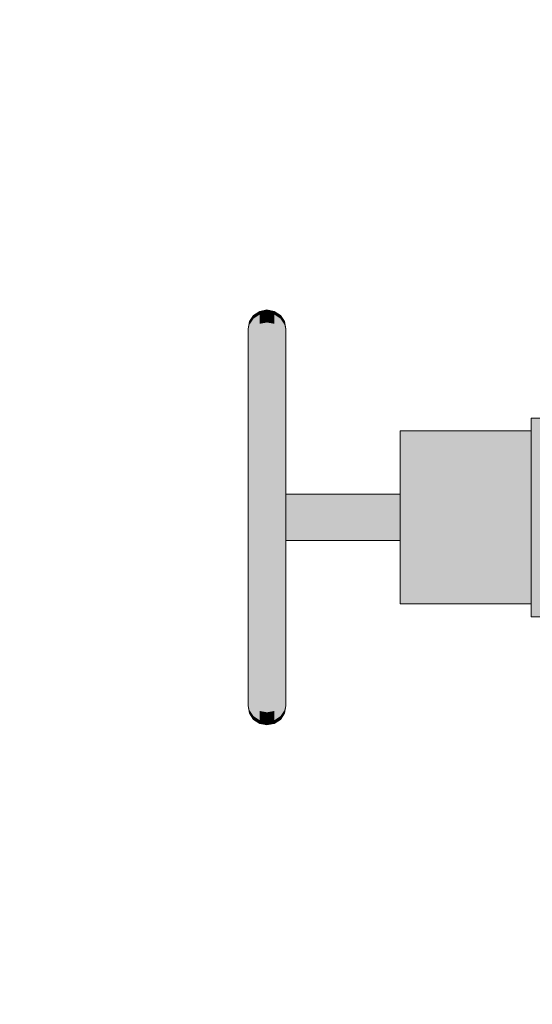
# Model space of a CAD drawing. Header units: metres. Extents: x -52 to 321, y -8 to 26.
# Tile 141 of 256: x 293.95 to 294.086, y 0.618 to 0.879. Entities that reach past the tile are written whole.
import ezdxf

# ---------------------------------------------------------------- set-up
doc = ezdxf.new("R2010")
doc.units = ezdxf.units.M
doc.header["$MEASUREMENT"] = 0
doc.layers.add('60 Ausstattung außen', color=7, linetype='Continuous')
doc.layers.add('94 Genehmigungsplanung Bemaßung', color=7, linetype='Continuous')
doc.styles.add('ERSTELLTER_STIL_2', font='arial.ttf')
doc.dimstyles.new('ERSTELLTER_STIL__3', dxfattribs={"dimtxt": 0.25, "dimasz": 0.19, "dimexe": 0.18, "dimexo": 0.1, "dimgap": 0, "dimtad": 1, "dimzin": 0, "dimdsep": 46, "dimtxsty": 'ERSTELLTER_STIL_2', "dimblk": 'ARROWHEAD_6', "dimblk1": 'ARROWHEAD_6', "dimblk2": 'ARROWHEAD_6', "dimcen": 0.09, "dimclrd": 7, "dimclre": 7, "dimclrt": 7, "dimazin": 0, "dimtfac": 1, "dimtdec": 4, "dimtmove": 0, "dimatfit": 3, "dimfxl": 1, "dimtolj": 1, "dimtzin": 0, "dimarcsym": 0})

# ---------------------------------------------------------------- blocks, each defined once
blk = doc.blocks.new('*D56', base_point=(33626.11544, -0.00275))
at = {"layer": '94 Genehmigungsplanung Bemaßung', "color": 7, "linetype": 'Continuous', "lineweight": 13}
for p, q in [((294.50456, 2.8619), (294.50456, 3.0119)), ((294.60456, 2.7619), (294.40456, 2.9619)), ((294.69206, 2.8619), (294.31706, 2.8619)), ((294.50456, -0.0381), (294.50456, 2.8619)), ((294.40456, 0.0619), (294.60456, -0.1381)), ((294.69206, -0.0381), (294.31706, -0.0381)), ((294.50456, -0.1881), (294.50456, -0.0381))]:
    blk.add_line(p, q, dxfattribs=at)
at = {"layer": '94 Genehmigungsplanung Bemaßung', "color": 7, "lineweight": 13, "insert": (294.45456, 1.07825), "char_height": 0.25, "attachment_point": 7, "rotation": 90, "style": 'ERSTELLTER_STIL_2'}
blk.add_mtext('\\A1;{\\pql;\\fArial|b0|i0|c0|p0;\\W1.000000;2,90}', dxfattribs=at)
blk = doc.blocks.new('ARROWHEAD_6')
at = {"color": 0, "linetype": 'Continuous', "lineweight": 0}
for p, q in [((-0.5, -0.5), (0.5, 0.5)), ((0, 0), (-1, 0))]:
    blk.add_line(p, q, dxfattribs=at)
blk = doc.blocks.new('*D57', base_point=(33626.11544, -0.00275))
at = {"layer": '94 Genehmigungsplanung Bemaßung', "color": 7, "linetype": 'Continuous', "lineweight": 13}
for p, q in [((296.51311, 3.08525), (296.51311, 3.23525)), ((296.61311, 2.98525), (296.41311, 3.18525)), ((296.70061, 3.08525), (296.32561, 3.08525)), ((296.51311, -0.0381), (296.51311, 3.08525)), ((296.41311, 0.0619), (296.61311, -0.1381)), ((296.70061, -0.0381), (296.32561, -0.0381)), ((296.51311, -0.1881), (296.51311, -0.0381))]:
    blk.add_line(p, q, dxfattribs=at)
at = {"layer": '94 Genehmigungsplanung Bemaßung', "color": 7, "lineweight": 13, "insert": (296.52304, 1.127), "char_height": 0.25, "attachment_point": 7, "rotation": 90, "style": 'ERSTELLTER_STIL_2'}
blk.add_mtext('\\A1;{\\pql;\\fArial|b0|i0|c0|p0;\\W1.000000;3,12\\fArial|b0|i0|c0|p0;\\W1.000000;\\A1{\\H.66x;\\S5^  ;}}', dxfattribs=at)

msp = doc.modelspace()

# ---------------------------------------------------------------- hatches: boundary and pattern name
at = {"layer": '60 Ausstattung außen', "linetype": 'Continuous', "lineweight": 0, "true_color": 0x000000}
for points in [[(294.01246, 0.80054), (294.01246, 0.79972), (294.01408, 0.80079), (294.01408, 0.80162)], [(294.01599, 0.802), (294.01408, 0.80162), (294.01408, 0.80079), (294.01599, 0.80116)], [(294.01791, 0.80162), (294.01599, 0.802), (294.01599, 0.80116), (294.0179, 0.80079)], [(294.01953, 0.80054), (294.01791, 0.80162), (294.0179, 0.80079), (294.01953, 0.79972)], [(294.01099, 0.797), (294.01099, 0.79624), (294.01137, 0.79812), (294.01137, 0.79891)], [(294.01246, 0.80054), (294.01137, 0.79891), (294.01137, 0.79812), (294.01246, 0.79972)], [(294.01246, 0.79972), (294.01137, 0.79812), (294.01137, 0.79578), (294.01245, 0.79731)], [(294.01408, 0.80079), (294.01246, 0.79972), (294.01245, 0.79731), (294.01408, 0.79833)], [(294.01599, 0.80116), (294.01408, 0.80079), (294.01408, 0.79833), (294.01599, 0.79868)], [(294.0179, 0.80079), (294.01599, 0.80116), (294.01599, 0.79868), (294.0179, 0.79833)], [(294.01953, 0.79972), (294.0179, 0.80079), (294.0179, 0.79833), (294.01953, 0.79731)], [(294.01953, 0.80054), (294.01953, 0.79972), (294.02061, 0.79812), (294.02061, 0.79891)], [(294.02061, 0.79812), (294.01953, 0.79972), (294.01953, 0.79731), (294.02061, 0.79578)], [(294.02099, 0.797), (294.02061, 0.79891), (294.02061, 0.79812), (294.02099, 0.79624)], [(294.01137, 0.79812), (294.01099, 0.79624), (294.01099, 0.79398), (294.01137, 0.79578)], [(294.01245, 0.79731), (294.01137, 0.79578), (294.01137, 0.79196), (294.01245, 0.79336)], [(294.01408, 0.79833), (294.01245, 0.79731), (294.01245, 0.79336), (294.01408, 0.7943)], [(294.01408, 0.79833), (294.01408, 0.7943), (294.01599, 0.79463), (294.01599, 0.79868)], [(294.01599, 0.79868), (294.01599, 0.79463), (294.0179, 0.7943), (294.0179, 0.79833)], [(294.01953, 0.79731), (294.0179, 0.79833), (294.0179, 0.7943), (294.01953, 0.79336)], [(294.02061, 0.79196), (294.02061, 0.79578), (294.01953, 0.79731), (294.01953, 0.79336)], [(294.02099, 0.79624), (294.02061, 0.79812), (294.02061, 0.79578), (294.02099, 0.79398)], [(294.02099, 0.79398), (294.02099, 0.79397), (294.02099, 0.79398), (294.02099, 0.79623)], [(294.01099, 0.7903), (294.01137, 0.79196), (294.01137, 0.79578), (294.01099, 0.79398)], [(294.01408, 0.78884), (294.01408, 0.7943), (294.01245, 0.79336), (294.01245, 0.78801)], [(294.01599, 0.78913), (294.01599, 0.79463), (294.01408, 0.7943), (294.01408, 0.78884)], [(294.0179, 0.78884), (294.0179, 0.7943), (294.01599, 0.79463), (294.01599, 0.78913)], [(294.01953, 0.79336), (294.0179, 0.7943), (294.0179, 0.78884), (294.01952, 0.78801)], [(294.02099, 0.7903), (294.02099, 0.79398), (294.02061, 0.79578), (294.02061, 0.79196)], [(294.02099, 0.79028), (294.02099, 0.7903), (294.02099, 0.79398), (294.02099, 0.79397), (294.02099, 0.7903)], [(294.01099, 0.7903), (294.01099, 0.7853), (294.01137, 0.78677), (294.01137, 0.79196)], [(294.01245, 0.79336), (294.01137, 0.79196), (294.01137, 0.78677), (294.01245, 0.78801)], [(294.01953, 0.79336), (294.01952, 0.78801), (294.02061, 0.78677), (294.02061, 0.79196)], [(294.02099, 0.7903), (294.02061, 0.79196), (294.02061, 0.78677), (294.02099, 0.7853)], [(294.01245, 0.78801), (294.01245, 0.78141), (294.01407, 0.78211), (294.01408, 0.78884)], [(294.01408, 0.78884), (294.01407, 0.78211), (294.01599, 0.78235), (294.01599, 0.78913)], [(294.01599, 0.78913), (294.01599, 0.78235), (294.0179, 0.78211), (294.0179, 0.78884)], [(294.0179, 0.78884), (294.0179, 0.78211), (294.01952, 0.78141), (294.01952, 0.78801)], [(294.02099, 0.78528), (294.021, 0.7853), (294.02099, 0.7903), (294.02099, 0.79028), (294.02099, 0.7853)], [(294.01099, 0.7853), (294.01099, 0.77914), (294.01137, 0.78037), (294.01137, 0.78677)], [(294.01137, 0.78677), (294.01137, 0.78037), (294.01245, 0.78141), (294.01245, 0.78801)], [(294.01952, 0.78801), (294.01952, 0.78141), (294.02061, 0.78037), (294.02061, 0.78677)], [(294.02061, 0.78677), (294.02061, 0.78037), (294.02099, 0.77914), (294.02099, 0.7853)], [(294.02099, 0.77912), (294.021, 0.77914), (294.021, 0.7853), (294.02099, 0.78528), (294.02099, 0.77914)], [(294.01245, 0.78141), (294.01137, 0.78037), (294.01137, 0.77296), (294.01245, 0.77377)], [(294.01407, 0.77431), (294.01407, 0.78211), (294.01245, 0.78141), (294.01245, 0.77377)], [(294.01407, 0.78211), (294.01407, 0.77431), (294.01599, 0.7745), (294.01599, 0.78235)], [(294.0179, 0.78211), (294.01599, 0.78235), (294.01599, 0.7745), (294.0179, 0.77431)], [(294.01952, 0.78141), (294.0179, 0.78211), (294.0179, 0.77431), (294.01952, 0.77377)], [(294.02061, 0.78037), (294.01952, 0.78141), (294.01952, 0.77377), (294.02061, 0.77296)], [(294.01099, 0.77914), (294.01099, 0.772), (294.01137, 0.77296), (294.01137, 0.78037)], [(294.02061, 0.78037), (294.02061, 0.77296), (294.02099, 0.772), (294.02099, 0.77914)], [(294.02099, 0.77198), (294.021, 0.772), (294.021, 0.77914), (294.02099, 0.77912)], [(294.01137, 0.76476), (294.01137, 0.77296), (294.01099, 0.772), (294.01099, 0.7641)], [(294.01245, 0.77377), (294.01137, 0.77296), (294.01137, 0.76476), (294.01245, 0.76531)], [(294.01245, 0.77377), (294.01245, 0.76531), (294.01407, 0.76568), (294.01407, 0.77431)], [(294.01599, 0.7745), (294.01407, 0.77431), (294.01407, 0.76568), (294.01599, 0.76581)], [(294.01599, 0.7745), (294.01599, 0.76581), (294.0179, 0.76568), (294.0179, 0.77431)], [(294.01952, 0.77377), (294.0179, 0.77431), (294.0179, 0.76568), (294.01952, 0.76531)], [(294.02061, 0.76476), (294.02061, 0.77296), (294.01952, 0.77377), (294.01952, 0.76531)], [(294.02099, 0.7641), (294.02099, 0.772), (294.02061, 0.77296), (294.02061, 0.76476)], [(294.08601, 0.77293), (294.09505, 0.77293), (294.09505, 0.77333), (294.08602, 0.77333)], [(294.08601, 0.77293), (294.08601, 0.77174), (294.09505, 0.77174), (294.09505, 0.77279), (294.09505, 0.77293)], [(294.02099, 0.76409), (294.021, 0.7641), (294.021, 0.772), (294.02099, 0.77198), (294.02099, 0.7641)], [(294.08601, 0.77174), (294.08601, 0.7698), (294.09505, 0.7698), (294.09505, 0.77174)], [(294.08602, 0.76994), (294.05126, 0.76994), (294.05126, 0.76959), (294.08601, 0.76959)], [(294.08601, 0.76856), (294.08601, 0.76959), (294.05126, 0.76959), (294.05126, 0.76856)], [(294.08601, 0.76856), (294.05126, 0.76856), (294.05126, 0.76687), (294.08601, 0.76687)], [(294.08601, 0.76717), (294.09505, 0.76717), (294.09505, 0.7698), (294.08601, 0.7698)], [(294.01245, 0.76531), (294.01137, 0.76476), (294.01137, 0.75601), (294.01245, 0.7563)], [(294.01245, 0.7563), (294.01407, 0.75648), (294.01407, 0.76568), (294.01245, 0.76531)], [(294.01407, 0.76568), (294.01407, 0.75648), (294.01599, 0.75655), (294.01599, 0.76581)], [(294.0179, 0.75648), (294.0179, 0.76568), (294.01599, 0.76581), (294.01599, 0.75655)], [(294.01952, 0.76531), (294.0179, 0.76568), (294.0179, 0.75648), (294.01952, 0.7563)], [(294.01952, 0.76531), (294.01952, 0.7563), (294.02061, 0.75601), (294.02061, 0.76476)], [(294.08601, 0.76687), (294.05126, 0.76687), (294.05126, 0.76457), (294.08601, 0.76457)], [(294.08601, 0.76717), (294.08601, 0.76392), (294.09505, 0.76392), (294.09505, 0.76706), (294.09505, 0.76717)], [(294.01099, 0.7641), (294.01099, 0.75568), (294.01137, 0.75601), (294.01137, 0.76476)], [(294.02099, 0.7641), (294.02061, 0.76476), (294.02061, 0.75601), (294.02099, 0.75568)], [(294.02099, 0.75567), (294.021, 0.75568), (294.021, 0.7641), (294.02099, 0.76409)], [(294.08601, 0.76457), (294.05126, 0.76457), (294.05126, 0.76175), (294.08601, 0.76175)], [(294.08601, 0.76392), (294.08601, 0.76016), (294.09505, 0.76016), (294.09505, 0.76072), (294.09505, 0.76392)], [(294.08601, 0.76175), (294.05126, 0.76175), (294.05126, 0.75847), (294.08601, 0.75847)], [(294.08601, 0.76016), (294.08601, 0.756), (294.09505, 0.756), (294.09505, 0.76016)], [(294.08601, 0.75847), (294.05126, 0.75847), (294.05126, 0.75485), (294.08601, 0.75485)], [(294.01099, 0.747), (294.01137, 0.747), (294.01137, 0.75601), (294.01099, 0.75568)], [(294.01245, 0.7563), (294.01137, 0.75601), (294.01137, 0.747), (294.01245, 0.747)], [(294.01407, 0.75648), (294.01245, 0.7563), (294.01245, 0.747), (294.01407, 0.747)], [(294.01599, 0.747), (294.01599, 0.75655), (294.01407, 0.75648), (294.01407, 0.747)], [(294.0179, 0.75648), (294.01599, 0.75655), (294.01599, 0.747), (294.0179, 0.747)], [(294.01952, 0.7563), (294.0179, 0.75648), (294.0179, 0.747), (294.01952, 0.747)], [(294.01952, 0.7563), (294.01952, 0.747), (294.02061, 0.747), (294.02061, 0.75601)], [(294.02061, 0.75601), (294.02061, 0.747), (294.02099, 0.747), (294.02099, 0.75568)], [(294.021, 0.75315), (294.021, 0.75568), (294.02099, 0.75567)], [(294.08601, 0.75485), (294.05126, 0.75485), (294.05126, 0.75098), (294.08601, 0.75098)], [(294.08601, 0.756), (294.08601, 0.75157), (294.09505, 0.75157), (294.09505, 0.75397), (294.09505, 0.756)], [(294.02099, 0.75305), (294.05126, 0.75305), (294.05126, 0.75315), (294.02099, 0.75315)], [(294.02099, 0.75278), (294.05126, 0.75278), (294.05126, 0.75305), (294.02099, 0.75305)], [(294.02099, 0.75232), (294.05126, 0.75232), (294.05126, 0.75278), (294.02099, 0.75278)], [(294.02099, 0.75171), (294.05126, 0.75171), (294.05126, 0.75232), (294.02099, 0.75232)], [(294.02099, 0.75171), (294.02099, 0.75095), (294.05126, 0.75095), (294.05126, 0.75098), (294.05126, 0.75171)], [(294.02099, 0.75007), (294.05126, 0.75007), (294.05126, 0.75095), (294.02099, 0.75095)], [(294.02099, 0.7491), (294.05126, 0.7491), (294.05126, 0.75007), (294.02099, 0.75007)], [(294.08601, 0.75098), (294.05126, 0.75098), (294.05126, 0.747), (294.08601, 0.747)], [(294.08601, 0.747), (294.09505, 0.747), (294.09505, 0.75157), (294.08601, 0.75157)], [(294.01137, 0.73799), (294.01137, 0.747), (294.01099, 0.747), (294.01099, 0.73832)], [(294.01245, 0.747), (294.01137, 0.747), (294.01137, 0.73799), (294.01245, 0.7377)], [(294.01407, 0.73752), (294.01407, 0.747), (294.01245, 0.747), (294.01245, 0.7377)], [(294.01599, 0.73745), (294.01599, 0.747), (294.01407, 0.747), (294.01407, 0.73752)], [(294.0179, 0.747), (294.01599, 0.747), (294.01599, 0.73745), (294.0179, 0.73752)], [(294.01952, 0.7377), (294.01952, 0.747), (294.0179, 0.747), (294.0179, 0.73752)], [(294.02061, 0.747), (294.01952, 0.747), (294.01952, 0.7377), (294.02061, 0.73799)], [(294.02099, 0.747), (294.02061, 0.747), (294.02061, 0.73799), (294.02099, 0.73832)], [(294.02099, 0.74807), (294.05126, 0.74807), (294.05126, 0.7491), (294.02099, 0.7491)], [(294.02099, 0.74807), (294.02099, 0.747), (294.05126, 0.747), (294.05126, 0.74807)], [(294.02099, 0.747), (294.02099, 0.74593), (294.05126, 0.74593), (294.05126, 0.747)], [(294.08601, 0.747), (294.05126, 0.747), (294.05126, 0.74302), (294.08601, 0.74302)], [(294.08601, 0.747), (294.08601, 0.74243), (294.09505, 0.74243), (294.09505, 0.747)], [(294.02099, 0.74593), (294.02099, 0.7449), (294.05126, 0.7449), (294.05126, 0.74593)], [(294.02099, 0.7449), (294.02099, 0.74393), (294.05126, 0.74393), (294.05126, 0.7449)], [(294.02099, 0.74393), (294.02099, 0.74305), (294.05126, 0.74305), (294.05126, 0.74393)], [(294.05126, 0.74305), (294.02099, 0.74305), (294.02099, 0.74229), (294.05126, 0.74229), (294.05126, 0.74302)], [(294.02099, 0.74229), (294.02099, 0.74168), (294.05126, 0.74168), (294.05126, 0.74229)], [(294.02099, 0.74168), (294.02099, 0.74122), (294.05126, 0.74122), (294.05126, 0.74168)], [(294.08601, 0.74302), (294.05126, 0.74302), (294.05126, 0.73915), (294.08601, 0.73915)], [(294.09505, 0.74243), (294.08601, 0.74243), (294.08601, 0.738), (294.09505, 0.738), (294.09505, 0.74003)], [(294.02099, 0.74122), (294.02099, 0.74094), (294.05126, 0.74094), (294.05126, 0.74122)], [(294.02099, 0.74094), (294.02099, 0.74085), (294.05126, 0.74085), (294.05126, 0.74094)], [(294.02099, 0.74085), (294.02099, 0.73833), (294.021, 0.73832)], [(294.08601, 0.73915), (294.05126, 0.73915), (294.05126, 0.73553), (294.08601, 0.73553)], [(294.01137, 0.72924), (294.01137, 0.73799), (294.01099, 0.73832), (294.01099, 0.7299)], [(294.01245, 0.7377), (294.01137, 0.73799), (294.01137, 0.72924), (294.01245, 0.72869)], [(294.01407, 0.72832), (294.01407, 0.73752), (294.01245, 0.7377), (294.01245, 0.72869)], [(294.01599, 0.72819), (294.01599, 0.73745), (294.01407, 0.73752), (294.01407, 0.72832)], [(294.0179, 0.72832), (294.0179, 0.73752), (294.01599, 0.73745), (294.01599, 0.72819)], [(294.01952, 0.72869), (294.01952, 0.7377), (294.0179, 0.73752), (294.0179, 0.72832)], [(294.02061, 0.72924), (294.02061, 0.73799), (294.01952, 0.7377), (294.01952, 0.72869)], [(294.02099, 0.73832), (294.02061, 0.73799), (294.02061, 0.72924), (294.02099, 0.7299)], [(294.02099, 0.73832), (294.02099, 0.72991), (294.021, 0.7299), (294.021, 0.73832)], [(294.08601, 0.738), (294.08601, 0.73384), (294.09505, 0.73384), (294.09505, 0.738)], [(294.05126, 0.73225), (294.08601, 0.73225), (294.08601, 0.73553), (294.05126, 0.73553)], [(294.09505, 0.73384), (294.08601, 0.73384), (294.08601, 0.73008), (294.09505, 0.73008), (294.09505, 0.73328)], [(294.08601, 0.73225), (294.05126, 0.73225), (294.05126, 0.72943), (294.08601, 0.72943)], [(294.01137, 0.72104), (294.01137, 0.72924), (294.01099, 0.7299), (294.01099, 0.722)], [(294.01245, 0.72869), (294.01137, 0.72924), (294.01137, 0.72104), (294.01245, 0.72023)], [(294.01407, 0.71969), (294.01407, 0.72832), (294.01245, 0.72869), (294.01245, 0.72023)], [(294.01599, 0.7195), (294.01599, 0.72819), (294.01407, 0.72832), (294.01407, 0.71969)], [(294.0179, 0.71969), (294.0179, 0.72832), (294.01599, 0.72819), (294.01599, 0.7195)], [(294.01952, 0.72869), (294.0179, 0.72832), (294.0179, 0.71969), (294.01952, 0.72023)], [(294.02061, 0.72924), (294.01952, 0.72869), (294.01952, 0.72023), (294.02061, 0.72104)], [(294.02099, 0.722), (294.02099, 0.7299), (294.02061, 0.72924), (294.02061, 0.72104)], [(294.02099, 0.72991), (294.02099, 0.7299), (294.02099, 0.72202), (294.021, 0.722), (294.021, 0.7299)], [(294.08601, 0.72943), (294.05126, 0.72943), (294.05126, 0.72713), (294.08601, 0.72713)], [(294.08601, 0.73008), (294.08601, 0.72683), (294.09505, 0.72683), (294.09505, 0.72694), (294.09505, 0.73008)], [(294.08601, 0.72713), (294.05126, 0.72713), (294.05126, 0.72544), (294.08601, 0.72544)], [(294.08601, 0.72683), (294.08601, 0.7242), (294.09455, 0.7242), (294.09505, 0.72482), (294.09505, 0.72683)], [(294.08601, 0.72441), (294.08601, 0.72544), (294.05126, 0.72544), (294.05126, 0.72441)], [(294.08601, 0.72441), (294.05126, 0.72441), (294.05126, 0.72406), (294.08602, 0.72406)], [(294.08601, 0.7242), (294.08601, 0.72226), (294.09333, 0.72226), (294.09402, 0.72353), (294.09455, 0.7242)], [(294.01137, 0.71363), (294.01137, 0.72104), (294.01099, 0.722), (294.01099, 0.71486)], [(294.01245, 0.72023), (294.01137, 0.72104), (294.01137, 0.71363), (294.01245, 0.71259)], [(294.02061, 0.72104), (294.01952, 0.72023), (294.01952, 0.71259), (294.02061, 0.71363)], [(294.02099, 0.722), (294.02061, 0.72104), (294.02061, 0.71363), (294.02099, 0.71486)], [(294.02099, 0.72202), (294.02099, 0.71488), (294.021, 0.71486), (294.021, 0.722)], [(294.08601, 0.72226), (294.08601, 0.72107), (294.09269, 0.72107), (294.09333, 0.72226)], [(294.08601, 0.72107), (294.08602, 0.72067), (294.09248, 0.72067), (294.09269, 0.72107)], [(294.01245, 0.72023), (294.01245, 0.71259), (294.01407, 0.71189), (294.01407, 0.71969)], [(294.01407, 0.71969), (294.01407, 0.71189), (294.01599, 0.71165), (294.01599, 0.7195)], [(294.0179, 0.71189), (294.0179, 0.71969), (294.01599, 0.7195), (294.01599, 0.71165)], [(294.01952, 0.72023), (294.0179, 0.71969), (294.0179, 0.71189), (294.01952, 0.71259)], [(294.01137, 0.70723), (294.01137, 0.71363), (294.01099, 0.71486), (294.01099, 0.7087)], [(294.01245, 0.70599), (294.01245, 0.71259), (294.01137, 0.71363), (294.01137, 0.70723)], [(294.02061, 0.70723), (294.02061, 0.71363), (294.01952, 0.71259), (294.01952, 0.70599)], [(294.02099, 0.7087), (294.02099, 0.71486), (294.02061, 0.71363), (294.02061, 0.70723)], [(294.02099, 0.71488), (294.02099, 0.71486), (294.02099, 0.70872), (294.021, 0.7087), (294.021, 0.71486)], [(294.01408, 0.70516), (294.01407, 0.71189), (294.01245, 0.71259), (294.01245, 0.70599)], [(294.01599, 0.70487), (294.01599, 0.71165), (294.01407, 0.71189), (294.01408, 0.70516)], [(294.0179, 0.70516), (294.0179, 0.71189), (294.01599, 0.71165), (294.01599, 0.70487)], [(294.01952, 0.70599), (294.01952, 0.71259), (294.0179, 0.71189), (294.0179, 0.70516)], [(294.01137, 0.70204), (294.01137, 0.70723), (294.01099, 0.7087), (294.01099, 0.7037)], [(294.02099, 0.7087), (294.02061, 0.70723), (294.02061, 0.70204), (294.02099, 0.7037)], [(294.02099, 0.70872), (294.02099, 0.7087), (294.02099, 0.70372), (294.02099, 0.7037), (294.021, 0.7087)], [(294.01245, 0.70599), (294.01137, 0.70723), (294.01137, 0.70204), (294.01245, 0.70064)], [(294.01408, 0.6997), (294.01408, 0.70516), (294.01245, 0.70599), (294.01245, 0.70064)], [(294.01599, 0.69937), (294.01599, 0.70487), (294.01408, 0.70516), (294.01408, 0.6997)], [(294.0179, 0.6997), (294.0179, 0.70516), (294.01599, 0.70487), (294.01599, 0.69937)], [(294.01952, 0.70599), (294.0179, 0.70516), (294.0179, 0.6997), (294.01953, 0.70064)], [(294.02061, 0.70204), (294.02061, 0.70723), (294.01952, 0.70599), (294.01953, 0.70064)], [(294.01137, 0.69822), (294.01137, 0.70204), (294.01099, 0.7037), (294.01099, 0.70002)], [(294.02099, 0.70002), (294.02099, 0.7037), (294.02061, 0.70204), (294.02061, 0.69822)], [(294.02099, 0.70372), (294.02099, 0.7037), (294.02099, 0.70003), (294.02099, 0.70002), (294.02099, 0.7037)], [(294.01099, 0.69776), (294.01137, 0.69588), (294.01137, 0.69822), (294.01099, 0.70002)], [(294.01245, 0.70064), (294.01137, 0.70204), (294.01137, 0.69822), (294.01245, 0.69669)], [(294.01408, 0.6997), (294.01245, 0.70064), (294.01245, 0.69669), (294.01408, 0.69567)], [(294.01599, 0.69532), (294.01599, 0.69937), (294.01408, 0.6997), (294.01408, 0.69567)], [(294.01599, 0.69937), (294.01599, 0.69532), (294.0179, 0.69567), (294.0179, 0.6997)], [(294.01953, 0.70064), (294.0179, 0.6997), (294.0179, 0.69567), (294.01953, 0.69669)], [(294.02061, 0.69822), (294.02061, 0.70204), (294.01953, 0.70064), (294.01953, 0.69669)], [(294.02099, 0.70002), (294.02061, 0.69822), (294.02061, 0.69588), (294.02099, 0.69776)], [(294.02099, 0.70003), (294.02099, 0.70002), (294.02099, 0.69776), (294.02099, 0.70002)], [(294.01137, 0.69509), (294.01137, 0.69588), (294.01099, 0.69776), (294.01099, 0.697)], [(294.01245, 0.69669), (294.01137, 0.69822), (294.01137, 0.69588), (294.01246, 0.69428)], [(294.02061, 0.69588), (294.02061, 0.69822), (294.01953, 0.69669), (294.01953, 0.69428)], [(294.02099, 0.697), (294.02099, 0.69776), (294.02061, 0.69588), (294.02061, 0.69509)], [(294.01246, 0.69428), (294.01137, 0.69588), (294.01137, 0.69509), (294.01246, 0.69346)], [(294.01408, 0.69567), (294.01245, 0.69669), (294.01246, 0.69428), (294.01408, 0.69321)], [(294.01408, 0.69567), (294.01408, 0.69321), (294.01599, 0.69284), (294.01599, 0.69532)], [(294.0179, 0.69321), (294.0179, 0.69567), (294.01599, 0.69532), (294.01599, 0.69284)], [(294.01953, 0.69669), (294.0179, 0.69567), (294.0179, 0.69321), (294.01953, 0.69428)], [(294.02061, 0.69509), (294.02061, 0.69588), (294.01953, 0.69428), (294.01953, 0.69346)], [(294.01408, 0.69238), (294.01408, 0.69321), (294.01246, 0.69428), (294.01246, 0.69346)], [(294.01599, 0.692), (294.01599, 0.69284), (294.01408, 0.69321), (294.01408, 0.69238)], [(294.0179, 0.69321), (294.01599, 0.69284), (294.01599, 0.692), (294.01791, 0.69238)], [(294.01953, 0.69346), (294.01953, 0.69428), (294.0179, 0.69321), (294.01791, 0.69238)]]:
    msp.add_hatch(color=18, dxfattribs=at).paths.add_polyline_path(points)

# ---------------------------------------------------------------- linework, layer by layer
at = {"layer": '60 Ausstattung außen', "color": 7, "linetype": 'Continuous', "lineweight": 13}
for p, q in [((294.01408, 0.80162), (294.01246, 0.80054)), ((294.01599, 0.802), (294.01408, 0.80162)), ((294.01791, 0.80162), (294.01599, 0.802)), ((294.01953, 0.80054), (294.01791, 0.80162)), ((294.01137, 0.79891), (294.01099, 0.797)), ((294.01246, 0.80054), (294.01137, 0.79891)), ((294.02061, 0.79891), (294.01953, 0.80054)), ((294.02099, 0.797), (294.02061, 0.79891)), ((294.01099, 0.79624), (294.01099, 0.797)), ((294.01099, 0.79398), (294.01099, 0.79624)), ((294.02099, 0.79624), (294.02099, 0.797)), ((294.02099, 0.79398), (294.02099, 0.79624)), ((294.01099, 0.7903), (294.01099, 0.79398)), ((294.02099, 0.7903), (294.02099, 0.79398)), ((294.01099, 0.7853), (294.01099, 0.7903)), ((294.02099, 0.7853), (294.02099, 0.7903)), ((294.01099, 0.77914), (294.01099, 0.7853)), ((294.02099, 0.77914), (294.02099, 0.7853)), ((294.01099, 0.772), (294.01099, 0.77914)), ((294.02099, 0.772), (294.02099, 0.77914)), ((294.08601, 0.77293), (294.08602, 0.77333)), ((294.08601, 0.77174), (294.08601, 0.77293)), ((294.09505, 0.77333), (294.08602, 0.77333)), ((294.01099, 0.7641), (294.01099, 0.772)), ((294.02099, 0.7641), (294.02099, 0.772)), ((294.08601, 0.7698), (294.08601, 0.77174)), ((294.05126, 0.76959), (294.05126, 0.76994)), ((294.08601, 0.76994), (294.05126, 0.76994)), ((294.05126, 0.76856), (294.05126, 0.76959)), ((294.05126, 0.76687), (294.05126, 0.76856)), ((294.08601, 0.76717), (294.08601, 0.7698)), ((294.05126, 0.76457), (294.05126, 0.76687)), ((294.08601, 0.76392), (294.08601, 0.76717)), ((294.01099, 0.75568), (294.01099, 0.7641)), ((294.02099, 0.75568), (294.02099, 0.7641)), ((294.05126, 0.76175), (294.05126, 0.76457)), ((294.08601, 0.76016), (294.08601, 0.76392)), ((294.05126, 0.75847), (294.05126, 0.76175)), ((294.08601, 0.756), (294.08601, 0.76016)), ((294.05126, 0.75485), (294.05126, 0.75847)), ((294.01099, 0.747), (294.01099, 0.75568)), ((294.02099, 0.747), (294.02099, 0.75568)), ((294.05126, 0.75098), (294.05126, 0.75485)), ((294.08601, 0.75157), (294.08601, 0.756)), ((294.05126, 0.75315), (294.02099, 0.75315)), ((294.05126, 0.747), (294.05126, 0.75098)), ((294.08601, 0.747), (294.08601, 0.75157)), ((294.01099, 0.73832), (294.01099, 0.747)), ((294.02099, 0.73832), (294.02099, 0.747)), ((294.05126, 0.74302), (294.05126, 0.747)), ((294.08601, 0.74243), (294.08601, 0.747)), ((294.05126, 0.73915), (294.05126, 0.74302)), ((294.08601, 0.738), (294.08601, 0.74243)), ((294.05126, 0.74085), (294.02099, 0.74085)), ((294.05126, 0.73553), (294.05126, 0.73915)), ((294.01099, 0.7299), (294.01099, 0.73832)), ((294.02099, 0.7299), (294.02099, 0.73832)), ((294.08601, 0.73384), (294.08601, 0.738)), ((294.05126, 0.73225), (294.05126, 0.73553)), ((294.08601, 0.73008), (294.08601, 0.73384)), ((294.05126, 0.72943), (294.05126, 0.73225)), ((294.01099, 0.722), (294.01099, 0.7299)), ((294.02099, 0.722), (294.02099, 0.7299)), ((294.05126, 0.72713), (294.05126, 0.72943)), ((294.08601, 0.72683), (294.08601, 0.73008)), ((294.05126, 0.72544), (294.05126, 0.72713)), ((294.08601, 0.7242), (294.08601, 0.72683)), ((294.05126, 0.72441), (294.05126, 0.72544)), ((294.05126, 0.72406), (294.05126, 0.72441)), ((294.08601, 0.72406), (294.05126, 0.72406)), ((294.08601, 0.72226), (294.08601, 0.7242)), ((294.01099, 0.71486), (294.01099, 0.722)), ((294.02099, 0.71486), (294.02099, 0.722)), ((294.08601, 0.72107), (294.08601, 0.72226)), ((294.08602, 0.72067), (294.08601, 0.72107)), ((294.09248, 0.72067), (294.08602, 0.72067)), ((294.01099, 0.7087), (294.01099, 0.71486)), ((294.02099, 0.7087), (294.02099, 0.71486)), ((294.01099, 0.7037), (294.01099, 0.7087)), ((294.02099, 0.7037), (294.02099, 0.7087)), ((294.01099, 0.70002), (294.01099, 0.7037)), ((294.02099, 0.70002), (294.02099, 0.7037)), ((294.01099, 0.69776), (294.01099, 0.70002)), ((294.02099, 0.69776), (294.02099, 0.70002)), ((294.01099, 0.697), (294.01099, 0.69776)), ((294.01137, 0.69509), (294.01099, 0.697)), ((294.02099, 0.697), (294.02061, 0.69509)), ((294.02099, 0.697), (294.02099, 0.69776)), ((294.01246, 0.69346), (294.01137, 0.69509)), ((294.02061, 0.69509), (294.01953, 0.69346)), ((294.01408, 0.69238), (294.01246, 0.69346)), ((294.01599, 0.692), (294.01408, 0.69238)), ((294.01791, 0.69238), (294.01599, 0.692)), ((294.01953, 0.69346), (294.01791, 0.69238))]:
    msp.add_line(p, q, dxfattribs=at)

# ---------------------------------------------------------------- dimensions: what is measured, and where the dimension line sits
at = {"layer": '94 Genehmigungsplanung Bemaßung', "color": 7, "linetype": 'Continuous', "lineweight": 13}
for base, p1, p2, picture, middle in [((296.51311, 3.08525), (292.56559, -0.0381), (297.01606, 3.08525), '*D57', (296.33811, 1.78722)), ((294.50456, 2.8619), (292.52968, -0.0381), (292.56559, 2.8619), '*D56', (294.32956, 1.4019))]:
    dim = msp.add_linear_dim(base=base, p1=p1, p2=p2, angle=90, dimstyle='ERSTELLTER_STIL__3', dxfattribs=at)
    dim.commit()
    dim.dimension.update_dxf_attribs({"geometry": picture, "text_midpoint": middle, "dimtype": 160, "text_rotation": 90})

doc.saveas('drawing.dxf')
